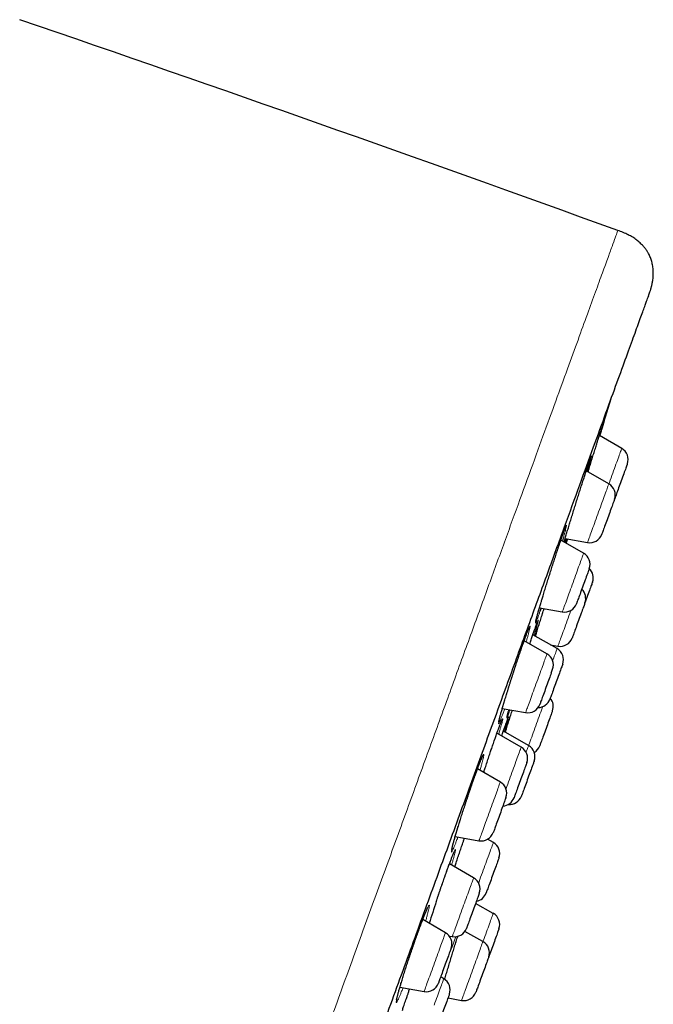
# Model space of a CAD drawing. Header units: millimetres. Extents: x 8 to 971, y 12 to 977.
# Tile 195 of 196: x 655 to 680, y 812 to 851. Entities that reach past the tile are written whole.
import ezdxf

# ---------------------------------------------------------------- set-up
doc = ezdxf.new("R2010")
doc.units = ezdxf.units.MM

msp = doc.modelspace()

# ---------------------------------------------------------------- linework, layer by layer
at = {"color": 7, "linetype": 'Continuous', "lineweight": 30}
for p, q in [((678.301, 834.218), (677.427, 834.722)), ((677.797, 832.834), (676.914, 833.344)), ((678.019, 832.235), (678.021, 832.241)), ((676.809, 830.12), (675.919, 830.634)), ((676.084, 830.69), (676.961, 830.536)), ((675.079, 827.979), (675.973, 827.822)), ((675.145, 827.968), (675.099, 827.835)), ((675.769, 826.384), (674.824, 826.929)), ((675.375, 826.18), (674.482, 826.696)), ((675.513, 826.532), (675.804, 826.48)), ((675.989, 825.78), (675.963, 825.71)), ((675.538, 825.42), (675.595, 825.576)), ((673.627, 824.042), (674.539, 823.882)), ((674.366, 822.53), (673.418, 823.078)), ((674.654, 822.59), (673.671, 823.157)), ((673.55, 821.165), (672.656, 821.681)), ((671.783, 819.031), (672.714, 818.867)), ((673.275, 818.8), (673.053, 818.928)), ((672.505, 817.417), (671.557, 817.964)), ((673.271, 816.027), (672.581, 816.416)), ((671.404, 815.268), (670.513, 815.782)), ((672.869, 814.922), (672.162, 815.32)), ((671.551, 815.139), (671.669, 815.118)), ((671.335, 813.47), (671.214, 813.539)), ((669.618, 813.137), (670.567, 812.97)), ((671.502, 812.721), (672.032, 812.622))]:
    msp.add_line(p, q, dxfattribs=at)
at = {"color": 252, "linetype": 'Continuous', "lineweight": 0}
for p, q in [((672.899, 821.541), (672.91, 821.575)), ((671.563, 815.119), (671.569, 815.136)), ((671.809, 815.116), (671.648, 814.675))]:
    msp.add_line(p, q, dxfattribs=at)
at = {"color": 7, "linetype": 'Continuous', "lineweight": 30, "flags": 128}
for points in [[(677.442, 834.713), (677.605, 835.241), (677.89, 836.17)], [(678.521, 833.614), (678.52, 833.61), (678.516, 833.6), (678.509, 833.582), (678.5, 833.558), (678.489, 833.526), (678.475, 833.489), (678.459, 833.445), (678.441, 833.396), (678.422, 833.342), (678.401, 833.283), (678.378, 833.221), (678.354, 833.156), (678.329, 833.088), (678.304, 833.019), (678.279, 832.948), (678.253, 832.878), (678.227, 832.807), (678.202, 832.739), (678.178, 832.672), (678.155, 832.608), (678.132, 832.547), (678.112, 832.49), (678.093, 832.438), (678.076, 832.391), (678.061, 832.35), (678.048, 832.315), (678.038, 832.286), (678.03, 832.264), (678.024, 832.25), (678.021, 832.242), (678.021, 832.241)], [(678.006, 832.2), (677.998, 832.176), (677.986, 832.146), (677.973, 832.109), (677.957, 832.066), (677.94, 832.017), (677.92, 831.964), (677.899, 831.905), (677.876, 831.844), (677.853, 831.778), (677.828, 831.711), (677.803, 831.642), (677.777, 831.571), (677.752, 831.501), (677.726, 831.43), (677.701, 831.361), (677.677, 831.294), (677.653, 831.23), (677.631, 831.169), (677.61, 831.112), (677.591, 831.059), (677.574, 831.012), (677.558, 830.97), (677.545, 830.934), (677.535, 830.905), (677.527, 830.882), (677.521, 830.867), (677.518, 830.859), (677.517, 830.857)], [(677.029, 829.516), (677.029, 829.514), (677.025, 829.505), (677.019, 829.488), (677.011, 829.465), (677, 829.435)], [(677, 829.435), (676.987, 829.398), (676.971, 829.356), (676.954, 829.308), (676.934, 829.255), (676.913, 829.197), (676.891, 829.135), (676.867, 829.071), (676.843, 829.003), (676.818, 828.934), (676.792, 828.864), (676.766, 828.793), (676.741, 828.723), (676.715, 828.654), (676.691, 828.586), (676.667, 828.522), (676.645, 828.46), (676.624, 828.403), (676.605, 828.35), (676.587, 828.302), (676.572, 828.259), (676.559, 828.223), (676.548, 828.193), (676.539, 828.17), (676.534, 828.154), (676.53, 828.145), (676.53, 828.143)], [(677.156, 828.987), (677.155, 828.983), (677.151, 828.972), (677.144, 828.954), (677.135, 828.929), (677.124, 828.898), (677.11, 828.86), (677.094, 828.816), (677.076, 828.767), (677.056, 828.712), (677.035, 828.654), (677.012, 828.591), (676.988, 828.526), (676.964, 828.458), (676.938, 828.388), (676.913, 828.318), (676.887, 828.247), (676.861, 828.177), (676.86, 828.175)], [(676.854, 828.157), (676.847, 828.137), (676.837, 828.111), (676.825, 828.078), (676.811, 828.039), (676.795, 827.994), (676.776, 827.943), (676.756, 827.888), (676.734, 827.829), (676.711, 827.766), (676.687, 827.7), (676.663, 827.631), (676.637, 827.562), (676.612, 827.491), (676.586, 827.42), (676.56, 827.351), (676.535, 827.282), (676.511, 827.216), (676.488, 827.153), (676.467, 827.093), (676.446, 827.037), (676.428, 826.986), (676.411, 826.941), (676.397, 826.901), (676.385, 826.868), (676.375, 826.841), (676.368, 826.821), (676.363, 826.808), (676.361, 826.802), (676.361, 826.802)], [(675.963, 825.71), (675.951, 825.676), (675.936, 825.635), (675.919, 825.589), (675.901, 825.537), (675.88, 825.481), (675.858, 825.421), (675.835, 825.357), (675.811, 825.291), (675.786, 825.222), (675.76, 825.152), (675.735, 825.081), (675.709, 825.011), (675.684, 824.941), (675.659, 824.873), (675.635, 824.808), (675.612, 824.745), (675.591, 824.686), (675.571, 824.631), (675.553, 824.582), (675.536, 824.537), (675.522, 824.499), (675.511, 824.467), (675.502, 824.441), (675.495, 824.423), (675.491, 824.411), (675.489, 824.407), (675.489, 824.407)], [(675.538, 825.42), (675.521, 825.372), (675.502, 825.32), (675.481, 825.262), (675.459, 825.201), (675.435, 825.137), (675.411, 825.07), (675.386, 825), (675.36, 824.93), (675.335, 824.86), (675.309, 824.789), (675.284, 824.72), (675.259, 824.652), (675.235, 824.587), (675.213, 824.526), (675.192, 824.468), (675.172, 824.414), (675.155, 824.366), (675.139, 824.323), (675.126, 824.286), (675.115, 824.256), (675.106, 824.232), (675.1, 824.215), (675.096, 824.205), (675.096, 824.203)], [(675.588, 823.947), (675.583, 823.934), (675.575, 823.913), (675.566, 823.886), (675.553, 823.853), (675.539, 823.813), (675.522, 823.767), (675.504, 823.716), (675.483, 823.66), (675.461, 823.6), (675.438, 823.537), (675.414, 823.471), (675.389, 823.402), (675.364, 823.332), (675.338, 823.262), (675.313, 823.191), (675.287, 823.121), (675.262, 823.053), (675.238, 822.987), (675.215, 822.924), (675.194, 822.865), (675.174, 822.81), (675.155, 822.76), (675.139, 822.715), (675.125, 822.676), (675.113, 822.643), (675.104, 822.617), (675.097, 822.598), (675.092, 822.586), (675.09, 822.581), (675.09, 822.581)], [(675.59, 823.953), (675.59, 823.953), (675.588, 823.947)], [(674.53, 821.772), (674.513, 821.725), (674.494, 821.672), (674.473, 821.615), (674.451, 821.554), (674.427, 821.49), (674.403, 821.423), (674.378, 821.354), (674.352, 821.284), (674.327, 821.213), (674.301, 821.143), (674.276, 821.073), (674.251, 821.006), (674.227, 820.941), (674.205, 820.879), (674.184, 820.82), (674.164, 820.767), (674.146, 820.718), (674.131, 820.675), (674.117, 820.638), (674.106, 820.607), (674.097, 820.583), (674.091, 820.566), (674.087, 820.556), (674.086, 820.553)], [(674.853, 821.929), (674.842, 821.897), (674.828, 821.86), (674.812, 821.816), (674.794, 821.767), (674.774, 821.712), (674.753, 821.654), (674.73, 821.592), (674.707, 821.526), (674.682, 821.458), (674.657, 821.389), (674.631, 821.318), (674.605, 821.248), (674.58, 821.178), (674.555, 821.109), (674.53, 821.042), (674.507, 820.978), (674.485, 820.917), (674.464, 820.861), (674.445, 820.809), (674.428, 820.762), (674.413, 820.721), (674.401, 820.686), (674.39, 820.657), (674.383, 820.636), (674.377, 820.621), (674.374, 820.614), (674.374, 820.613)], [(674.586, 821.926), (674.586, 821.925), (674.583, 821.917), (674.577, 821.901), (674.569, 821.879), (674.558, 821.85), (674.545, 821.814), (674.53, 821.772)], [(674.874, 821.986), (674.873, 821.982), (674.869, 821.971), (674.862, 821.954), (674.853, 821.929)], [(673.679, 820.31), (673.658, 820.253), (673.636, 820.192), (673.612, 820.128), (673.588, 820.061), (673.563, 819.992), (673.537, 819.922), (673.512, 819.851), (673.486, 819.781), (673.461, 819.711), (673.436, 819.644), (673.412, 819.578), (673.39, 819.516), (673.369, 819.458), (673.349, 819.404), (673.331, 819.355), (673.315, 819.312), (673.302, 819.274), (673.29, 819.243), (673.281, 819.219), (673.275, 819.201), (673.271, 819.191), (673.27, 819.188)], [(673.77, 820.561), (673.769, 820.56), (673.767, 820.552), (673.761, 820.537), (673.753, 820.515), (673.743, 820.486), (673.73, 820.451), (673.715, 820.409), (673.698, 820.362), (673.679, 820.31)], [(673.438, 818.042), (673.421, 817.995), (673.402, 817.942), (673.381, 817.885), (673.359, 817.824), (673.336, 817.76), (673.311, 817.693), (673.286, 817.624), (673.261, 817.553), (673.235, 817.483), (673.209, 817.412), (673.184, 817.343), (673.159, 817.275), (673.136, 817.21), (673.113, 817.148), (673.092, 817.09), (673.073, 817.037), (673.055, 816.988), (673.039, 816.945), (673.026, 816.908), (673.014, 816.877), (673.006, 816.853), (672.999, 816.836), (672.996, 816.826), (672.995, 816.823)], [(673.495, 818.196), (673.494, 818.195), (673.491, 818.186), (673.485, 818.171), (673.477, 818.149), (673.467, 818.119), (673.454, 818.084), (673.438, 818.042)], [(672.725, 816.813), (672.724, 816.81), (672.72, 816.8), (672.714, 816.783), (672.706, 816.759), (672.694, 816.729), (672.681, 816.692), (672.665, 816.649), (672.648, 816.601), (672.628, 816.547)], [(672.628, 816.547), (672.607, 816.489), (672.585, 816.427), (672.561, 816.362), (672.536, 816.295), (672.511, 816.225), (672.486, 816.155), (672.46, 816.084), (672.434, 816.014), (672.409, 815.945), (672.385, 815.878), (672.361, 815.814), (672.339, 815.752), (672.318, 815.695), (672.299, 815.642), (672.282, 815.595), (672.266, 815.553), (672.253, 815.517), (672.243, 815.488), (672.235, 815.465), (672.229, 815.45), (672.226, 815.441), (672.225, 815.44)], [(673.495, 815.421), (673.495, 815.42), (673.492, 815.412), (673.487, 815.398), (673.479, 815.377), (673.469, 815.348), (673.456, 815.313), (673.441, 815.272), (673.424, 815.226), (673.406, 815.174), (673.385, 815.117), (673.363, 815.057), (673.34, 814.993), (673.315, 814.926), (673.29, 814.857), (673.265, 814.787), (673.239, 814.717), (673.213, 814.646), (673.188, 814.577), (673.163, 814.509), (673.14, 814.443), (673.117, 814.381), (673.096, 814.322), (673.093, 814.316)], [(671.624, 814.664), (671.623, 814.663), (671.621, 814.656), (671.615, 814.642), (671.608, 814.62), (671.597, 814.592), (671.585, 814.557), (671.57, 814.516), (671.553, 814.47), (671.534, 814.418), (671.514, 814.362), (671.492, 814.301)], [(671.492, 814.301), (671.468, 814.237), (671.444, 814.17), (671.419, 814.102), (671.393, 814.032), (671.368, 813.961), (671.342, 813.891), (671.317, 813.821), (671.292, 813.753), (671.268, 813.688), (671.246, 813.625), (671.224, 813.566), (671.204, 813.512), (671.186, 813.463), (671.17, 813.419), (671.157, 813.381), (671.145, 813.349), (671.136, 813.324), (671.129, 813.306), (671.125, 813.295), (671.124, 813.291), (671.124, 813.291)], [(673.093, 814.316), (673.092, 814.313), (673.088, 814.303), (673.082, 814.285), (673.073, 814.261), (673.062, 814.23), (673.049, 814.193), (673.033, 814.15), (673.015, 814.101), (672.995, 814.047), (672.974, 813.989), (672.952, 813.927), (672.928, 813.862), (672.903, 813.794), (672.878, 813.725), (672.853, 813.655), (672.827, 813.584), (672.801, 813.514), (672.776, 813.445), (672.752, 813.378), (672.728, 813.314), (672.706, 813.253), (672.685, 813.196), (672.666, 813.143), (672.649, 813.096), (672.634, 813.054), (672.621, 813.019), (672.611, 812.99), (672.602, 812.967), (672.597, 812.952), (672.594, 812.944), (672.593, 812.943)], [(671.449, 812.575), (671.427, 812.515), (671.404, 812.452), (671.38, 812.386), (671.355, 812.318), (671.329, 812.248), (671.304, 812.177), (671.278, 812.107), (671.253, 812.037), (671.228, 811.968), (671.204, 811.902), (671.181, 811.839), (671.159, 811.78), (671.139, 811.725), (671.121, 811.674), (671.104, 811.629), (671.09, 811.59), (671.078, 811.557), (671.068, 811.53), (671.061, 811.511), (671.057, 811.498), (671.055, 811.493), (671.055, 811.493)], [(671.554, 812.866), (671.554, 812.865), (671.552, 812.86), (671.548, 812.847), (671.54, 812.827), (671.531, 812.8), (671.518, 812.767), (671.504, 812.727), (671.487, 812.682), (671.469, 812.631), (671.449, 812.575)]]:
    msp.add_lwpolyline(points, dxfattribs=at)
at = {"color": 252, "linetype": 'Continuous', "lineweight": 0, "flags": 128}
for points in [[(677.797, 832.834), (677.817, 832.888), (677.85, 832.979), (677.883, 833.07), (677.916, 833.161), (677.949, 833.252), (677.982, 833.342), (678.014, 833.429), (678.045, 833.515), (678.075, 833.598), (678.104, 833.677), (678.132, 833.752), (678.158, 833.824), (678.182, 833.89), (678.204, 833.951), (678.224, 834.007), (678.242, 834.057), (678.258, 834.1), (678.272, 834.137), (678.283, 834.167), (678.291, 834.191), (678.297, 834.207), (678.3, 834.216), (678.301, 834.218)], [(676.961, 830.536), (676.961, 830.536), (676.963, 830.542), (676.968, 830.555), (676.975, 830.575), (676.985, 830.602), (676.997, 830.636), (677.012, 830.677), (677.029, 830.724), (677.049, 830.777), (677.07, 830.836), (677.093, 830.9), (677.119, 830.969), (677.145, 831.043), (677.174, 831.121), (677.203, 831.202), (677.234, 831.286), (677.266, 831.373), (677.298, 831.462), (677.331, 831.552), (677.364, 831.644), (677.397, 831.735), (677.43, 831.826), (677.463, 831.916), (677.495, 832.005), (677.527, 832.091), (677.558, 832.176), (677.587, 832.257), (677.615, 832.334), (677.642, 832.407), (677.667, 832.476), (677.69, 832.54), (677.711, 832.598), (677.731, 832.651), (677.747, 832.697), (677.762, 832.737), (677.774, 832.77), (677.784, 832.797), (677.791, 832.816), (677.795, 832.829), (677.797, 832.834), (677.797, 832.834)], [(675.973, 827.822), (675.974, 827.824), (675.977, 827.834), (675.984, 827.851), (675.992, 827.875), (676.003, 827.905), (676.017, 827.943), (676.033, 827.987), (676.051, 828.037), (676.072, 828.094), (676.094, 828.155), (676.119, 828.222), (676.145, 828.294), (676.172, 828.37), (676.201, 828.449), (676.232, 828.532), (676.263, 828.618), (676.295, 828.706), (676.328, 828.796), (676.361, 828.887), (676.394, 828.978), (676.427, 829.069), (676.46, 829.16), (676.493, 829.249), (676.525, 829.337), (676.556, 829.422), (676.586, 829.505), (676.614, 829.584), (676.642, 829.659), (676.668, 829.73), (676.692, 829.796), (676.714, 829.857), (676.734, 829.913), (676.752, 829.962), (676.768, 830.005), (676.781, 830.042), (676.792, 830.071), (676.8, 830.094), (676.806, 830.11), (676.809, 830.118), (676.809, 830.12)], [(675.804, 826.48), (675.804, 826.48), (675.806, 826.485), (675.81, 826.497), (675.817, 826.516), (675.826, 826.542), (675.838, 826.575), (675.853, 826.615), (675.87, 826.661), (675.889, 826.713), (675.91, 826.771), (675.933, 826.834), (675.958, 826.902), (675.984, 826.975), (676.012, 827.053), (676.042, 827.133), (676.072, 827.217), (676.104, 827.304), (676.136, 827.392), (676.169, 827.483), (676.202, 827.574), (676.235, 827.665), (676.268, 827.756), (676.301, 827.846), (676.315, 827.884)], [(674.539, 823.882), (674.539, 823.882), (674.541, 823.888), (674.546, 823.902), (674.554, 823.922), (674.564, 823.95), (674.576, 823.984), (674.591, 824.025), (674.608, 824.073), (674.628, 824.126), (674.649, 824.186), (674.673, 824.25), (674.698, 824.319), (674.725, 824.393), (674.754, 824.471), (674.783, 824.553), (674.814, 824.638), (674.846, 824.725), (674.878, 824.814), (674.911, 824.904), (674.944, 824.995), (674.977, 825.086), (675.01, 825.177), (675.043, 825.267), (675.076, 825.356), (675.107, 825.443), (675.138, 825.527), (675.167, 825.607), (675.195, 825.684), (675.222, 825.757), (675.247, 825.826), (675.27, 825.889), (675.291, 825.947), (675.31, 825.999), (675.326, 826.045), (675.341, 826.085), (675.353, 826.118), (675.362, 826.144), (675.369, 826.163), (675.374, 826.175), (675.375, 826.18), (675.375, 826.18)], [(675.597, 825.912), (675.613, 825.956), (675.638, 826.024), (675.661, 826.088), (675.683, 826.147), (675.702, 826.199), (675.719, 826.246), (675.733, 826.286), (675.745, 826.32), (675.755, 826.346), (675.762, 826.366), (675.767, 826.378), (675.769, 826.384), (675.769, 826.384)], [(674.654, 822.59), (674.666, 822.622), (674.691, 822.692), (674.718, 822.765), (674.746, 822.843), (674.776, 822.924), (674.806, 823.009), (674.838, 823.095), (674.87, 823.184), (674.903, 823.274), (674.936, 823.366), (674.97, 823.457), (675.003, 823.548), (675.036, 823.638), (675.068, 823.727), (675.099, 823.814), (675.13, 823.898), (675.16, 823.979), (675.188, 824.056), (675.209, 824.116)], [(674.559, 822.329), (674.579, 822.383), (674.597, 822.433), (674.612, 822.475), (674.626, 822.512), (674.636, 822.541), (674.645, 822.564), (674.65, 822.58), (674.653, 822.588), (674.654, 822.59)], [(673.772, 820.897), (673.776, 820.908), (673.807, 820.993), (673.838, 821.08), (673.871, 821.169), (673.904, 821.259), (673.937, 821.35), (673.97, 821.442), (674.003, 821.533), (674.036, 821.623), (674.068, 821.711), (674.1, 821.798), (674.13, 821.881), (674.159, 821.962), (674.187, 822.039), (674.214, 822.112), (674.239, 822.18), (674.262, 822.243), (674.283, 822.301), (674.302, 822.352), (674.318, 822.398), (674.333, 822.437), (674.344, 822.47), (674.354, 822.496), (674.361, 822.514), (674.365, 822.526), (674.366, 822.53), (674.366, 822.53)], [(672.714, 818.867), (672.715, 818.87), (672.718, 818.88), (672.725, 818.897), (672.733, 818.921), (672.745, 818.953), (672.759, 818.99), (672.775, 819.035), (672.793, 819.086), (672.814, 819.142), (672.836, 819.204), (672.861, 819.271), (672.887, 819.343), (672.915, 819.42), (672.944, 819.499), (672.974, 819.583), (673.005, 819.669), (673.038, 819.757), (673.07, 819.846), (673.103, 819.937), (673.137, 820.029), (673.17, 820.12), (673.203, 820.21), (673.235, 820.3), (673.267, 820.387), (673.298, 820.473), (673.328, 820.555), (673.357, 820.634), (673.384, 820.709), (673.41, 820.779), (673.434, 820.845), (673.456, 820.906), (673.476, 820.961), (673.494, 821.01), (673.509, 821.052), (673.522, 821.089), (673.533, 821.118), (673.541, 821.14), (673.547, 821.155), (673.55, 821.164), (673.55, 821.165)], [(672.698, 817.216), (672.715, 817.262), (672.747, 817.35), (672.779, 817.439), (672.812, 817.529), (672.845, 817.62), (672.878, 817.712), (672.912, 817.803), (672.944, 817.893), (672.977, 817.981), (673.008, 818.067), (673.038, 818.151), (673.068, 818.232), (673.096, 818.309), (673.122, 818.382), (673.147, 818.45), (673.17, 818.513), (673.191, 818.57), (673.21, 818.622), (673.227, 818.668), (673.241, 818.707), (673.253, 818.74), (673.262, 818.766), (673.269, 818.784), (673.273, 818.796), (673.275, 818.8), (673.275, 818.8)], [(671.669, 815.118), (671.669, 815.119), (671.672, 815.127), (671.677, 815.142), (671.685, 815.164), (671.696, 815.193), (671.709, 815.228), (671.724, 815.271), (671.742, 815.319), (671.762, 815.374), (671.784, 815.434), (671.807, 815.5), (671.833, 815.57), (671.86, 815.645), (671.889, 815.724), (671.919, 815.806), (671.95, 815.891), (671.982, 815.978), (672.014, 816.067), (672.047, 816.158), (672.08, 816.249), (672.113, 816.341), (672.146, 816.431), (672.179, 816.521), (672.211, 816.61), (672.243, 816.696), (672.273, 816.779), (672.302, 816.859), (672.33, 816.935), (672.356, 817.008), (672.381, 817.075), (672.403, 817.138), (672.424, 817.194), (672.443, 817.245), (672.459, 817.29), (672.473, 817.329), (672.485, 817.36), (672.494, 817.385), (672.5, 817.403), (672.504, 817.413), (672.505, 817.417)], [(672.869, 814.922), (672.877, 814.946), (672.911, 815.037), (672.943, 815.127), (672.975, 815.215), (673.007, 815.301), (673.037, 815.385), (673.067, 815.465), (673.094, 815.542), (673.121, 815.614), (673.145, 815.682), (673.168, 815.745), (673.189, 815.802), (673.208, 815.854), (673.224, 815.899), (673.238, 815.937), (673.25, 815.969), (673.259, 815.995), (673.266, 816.013), (673.27, 816.024), (673.271, 816.027)], [(670.567, 812.97), (670.568, 812.97), (670.57, 812.977), (670.575, 812.991), (670.583, 813.012), (670.593, 813.04), (670.606, 813.075), (670.621, 813.116), (670.638, 813.164), (670.658, 813.218), (670.679, 813.278), (670.703, 813.342), (670.728, 813.412), (670.755, 813.486), (670.784, 813.565), (670.814, 813.646), (670.844, 813.731), (670.876, 813.818), (670.909, 813.907), (670.941, 813.998), (670.975, 814.089), (671.008, 814.18), (671.041, 814.271), (671.074, 814.361), (671.106, 814.45), (671.137, 814.536), (671.168, 814.62), (671.197, 814.7), (671.225, 814.777), (671.252, 814.85), (671.276, 814.918), (671.299, 814.981), (671.32, 815.039), (671.339, 815.091), (671.356, 815.136), (671.37, 815.176), (671.382, 815.208), (671.391, 815.234), (671.398, 815.252), (671.402, 815.264), (671.404, 815.268), (671.404, 815.268)], [(672.032, 812.622), (672.032, 812.622), (672.033, 812.627), (672.038, 812.638), (672.044, 812.657), (672.054, 812.683), (672.066, 812.716), (672.08, 812.755), (672.097, 812.801), (672.116, 812.853), (672.137, 812.911), (672.16, 812.974), (672.185, 813.043), (672.211, 813.116), (672.239, 813.193), (672.269, 813.274), (672.299, 813.358), (672.331, 813.444), (672.363, 813.533), (672.396, 813.623), (672.429, 813.714), (672.462, 813.805), (672.495, 813.896), (672.528, 813.987), (672.561, 814.076), (672.593, 814.163), (672.623, 814.248), (672.653, 814.329), (672.682, 814.408), (672.709, 814.482), (672.734, 814.551), (672.757, 814.616), (672.779, 814.676), (672.799, 814.729), (672.816, 814.777), (672.831, 814.818), (672.844, 814.853)], [(672.844, 814.853), (672.854, 814.881), (672.861, 814.901), (672.866, 814.915), (672.869, 814.922), (672.869, 814.922)], [(670.957, 812.433), (670.99, 812.523), (671.023, 812.612), (671.054, 812.7), (671.085, 812.785), (671.115, 812.867), (671.144, 812.946), (671.171, 813.02), (671.196, 813.09), (671.22, 813.156), (671.242, 813.216), (671.262, 813.27), (671.28, 813.319), (671.295, 813.361), (671.308, 813.396), (671.318, 813.425), (671.326, 813.447), (671.332, 813.461), (671.334, 813.469), (671.335, 813.47)]]:
    msp.add_lwpolyline(points, dxfattribs=at)
at = {"color": 7, "linetype": 'Continuous', "lineweight": 30}
for centre, radius, start, end in [((201.203, -473.508), 1400, 70.081968, 71.097779), ((678.051, 833.785), 0.5, 340, 60), ((677.547, 832.401), 0.5, 340, 60), ((690.351, 827.722), 13.132, 159.9251, 160.0623), ((677.048, 831.028), 0.5, 260, 340), ((676.559, 829.687), 0.5, 340, 60), ((676.686, 829.158), 0.5, 340, 46.4241), ((676.39, 828.346), 0.5, 340, 46.4218), ((676.06, 828.314), 0.5, 260, 340), ((675.757, 828.565), 1.17, 339.5709, 340.4939), ((675.891, 826.973), 0.5, 260, 340), ((675.125, 825.747), 0.5, 340, 60), ((675.519, 825.951), 0.5, 340, 60), ((674.626, 824.374), 0.5, 260, 340), ((675.019, 824.578), 0.5, 271.0961, 340), ((675.12, 824.124), 0.5, 340, 40), ((674.404, 822.157), 0.5, 340, 60), ((674.62, 822.752), 0.5, 300.7188, 340), ((674.116, 822.097), 0.5, 340, 60), ((673.3, 820.732), 0.5, 340, 60), ((673.904, 820.784), 0.5, 264.584, 340), ((673.617, 820.724), 0.5, 273.5782, 340), ((672.8, 819.359), 0.5, 260, 340), ((673.025, 818.367), 0.5, 340, 60), ((672.255, 816.984), 0.5, 340, 60), ((672.525, 816.994), 0.5, 280, 340), ((718.133, 800.805), 49.634, 161.5807, 162.6144), ((673.025, 815.592), 0.5, 340, 60.5852), ((671.154, 814.835), 0.5, 340, 60), ((671.755, 815.611), 0.5, 260, 340), ((672.623, 814.487), 0.5, 340, 60.5852), ((670.654, 813.462), 0.5, 260, 340), ((671.085, 813.037), 0.5, 340, 60), ((672.124, 813.114), 0.5, 259.4148, 340)]:
    msp.add_arc(centre, radius, start, end, dxfattribs=at)
at = {"color": 252, "linetype": 'Continuous', "lineweight": 0}
for points, knots in [([(647.515, 758.579), (647.672, 759.011), (647.986, 759.875), (648.523, 761.35), (649.105, 762.949), (649.735, 764.679), (650.392, 766.486), (651.072, 768.354), (651.769, 770.268), (652.497, 772.269), (653.255, 774.352), (654.041, 776.509), (654.851, 778.735), (655.683, 781.021), (656.535, 783.362), (657.403, 785.748), (658.286, 788.174), (659.18, 790.631), (660.083, 793.111), (660.992, 795.607), (661.903, 798.111), (662.815, 800.615), (663.723, 803.111), (664.626, 805.591), (665.52, 808.048), (666.403, 810.474), (667.271, 812.86), (668.123, 815.201), (668.955, 817.487), (669.766, 819.713), (670.551, 821.87), (671.309, 823.953), (672.037, 825.955), (672.734, 827.868), (673.396, 829.689), (674.023, 831.41), (674.611, 833.026), (675.159, 834.532), (675.666, 835.924), (676.129, 837.196), (676.547, 838.346), (676.92, 839.369), (677.245, 840.262), (677.522, 841.023), (677.75, 841.649), (677.928, 842.138), (678.054, 842.486), (678.134, 842.705), (678.144, 842.732), (678.149, 842.745)], [0, 0, 0, 0, 0.022759, 0.045519, 0.068278, 0.091037, 0.113797, 0.134897, 0.155997, 0.177097, 0.198197, 0.219297, 0.240397, 0.261497, 0.282597, 0.303698, 0.324798, 0.345898, 0.366998, 0.388098, 0.409198, 0.430298, 0.451398, 0.472498, 0.493598, 0.514698, 0.535798, 0.556898, 0.577999, 0.599099, 0.620199, 0.641299, 0.662399, 0.683499, 0.704599, 0.725699, 0.746799, 0.767899, 0.788999, 0.8101, 0.8312, 0.8523, 0.8734, 0.8945, 0.9156, 0.9367, 0.9578, 0.9789, 1, 1, 1, 1]), ([(677.609, 835.288), (677.611, 835.295), (677.617, 835.312), (677.619, 835.317), (677.617, 835.307), (677.61, 835.283), (677.607, 835.272)], [0, 0, 0, 0, 0.173278, 0.462758, 0.771961, 1, 1, 1, 1]), ([(677.02, 833.664), (677.023, 833.673), (677.039, 833.72), (677.061, 833.783), (677.086, 833.854), (677.104, 833.902), (677.116, 833.928), (677.12, 833.932), (677.117, 833.911), (677.106, 833.865), (677.088, 833.798), (677.07, 833.735), (677.061, 833.703)], [0, 0, 0, 0, 0.0229194, 0.1330379, 0.2360571, 0.3390779, 0.4491159, 0.5595044, 0.6695436, 0.7795797, 0.8899631, 1, 1, 1, 1]), ([(675.839, 830.396), (675.845, 830.414), (675.871, 830.492), (675.913, 830.616), (675.964, 830.765), (676.008, 830.892), (676.046, 830.997), (676.078, 831.083), (676.104, 831.149), (676.123, 831.194), (676.135, 831.215), (676.14, 831.211), (676.136, 831.183), (676.125, 831.132), (676.107, 831.057), (676.081, 830.96), (676.048, 830.844), (676.022, 830.751), (676.008, 830.705)], [0, 0, 0, 0, 0.019688, 0.085676, 0.151872, 0.217856, 0.279589, 0.341323, 0.40726, 0.473408, 0.539346, 0.605281, 0.671427, 0.737363, 0.803345, 0.869534, 0.935517, 1, 1, 1, 1]), ([(675.014, 827.594), (675.014, 827.593), (675.001, 827.56), (674.98, 827.5), (674.953, 827.434), (674.934, 827.39), (674.923, 827.372), (674.919, 827.377), (674.923, 827.406), (674.935, 827.459), (674.954, 827.535), (674.98, 827.633), (675.013, 827.753), (675.053, 827.891), (675.099, 828.049), (675.136, 828.174), (675.159, 828.249), (675.163, 828.262)], [0, 0, 0, 0, 0.000606, 0.076098, 0.15183, 0.227321, 0.302811, 0.37854, 0.454029, 0.529572, 0.605354, 0.680895, 0.756521, 0.832386, 0.908011, 0.983716, 1, 1, 1, 1]), ([(675.099, 827.835), (675.083, 827.789), (675.052, 827.699), (675.027, 827.629), (675.014, 827.594)], [0, 0, 0, 0, 0.500788, 1, 1, 1, 1]), ([(673.654, 823.858), (673.654, 823.858), (673.638, 823.813), (673.607, 823.729), (673.567, 823.625), (673.533, 823.541), (673.507, 823.482), (673.488, 823.445), (673.477, 823.433), (673.474, 823.445), (673.478, 823.481), (673.49, 823.54), (673.51, 823.622), (673.537, 823.727), (673.571, 823.851), (673.612, 823.995), (673.659, 824.156), (673.712, 824.332), (673.769, 824.521), (673.831, 824.721), (673.895, 824.928), (673.963, 825.142), (674.032, 825.357), (674.102, 825.573), (674.172, 825.786), (674.24, 825.993), (674.307, 826.192), (674.371, 826.38), (674.432, 826.556), (674.487, 826.713), (674.537, 826.85), (674.581, 826.97), (674.621, 827.074), (674.654, 827.158), (674.681, 827.22), (674.701, 827.257), (674.712, 827.271), (674.716, 827.261), (674.712, 827.227), (674.701, 827.169), (674.682, 827.088), (674.655, 826.985), (674.621, 826.861), (674.589, 826.749), (674.567, 826.673), (674.56, 826.65)], [0, 0, 0, 0, 0.000195, 0.024353, 0.048588, 0.072747, 0.096905, 0.12114, 0.145298, 0.169473, 0.193725, 0.2179, 0.242101, 0.266379, 0.290581, 0.314807, 0.339111, 0.363338, 0.387577, 0.411893, 0.436132, 0.460364, 0.484675, 0.508908, 0.53312, 0.55741, 0.581622, 0.605806, 0.630067, 0.654252, 0.676877, 0.699503, 0.723669, 0.747913, 0.77208, 0.796246, 0.820489, 0.844655, 0.868837, 0.893096, 0.917279, 0.941489, 0.965777, 0.989987, 1, 1, 1, 1]), ([(674.901, 827.15), (674.907, 827.168), (674.929, 827.23), (674.945, 827.277), (674.957, 827.309)], [0, 0, 0, 0, 0.3058336, 1, 1, 1, 1]), ([(674.957, 827.309), (674.968, 827.338), (674.989, 827.396), (675.012, 827.454), (675.028, 827.491), (675.036, 827.503), (675.037, 827.49), (675.03, 827.455), (675.014, 827.394), (674.992, 827.313), (674.972, 827.241), (674.962, 827.206)], [0, 0, 0, 0, 0.1110718, 0.222497, 0.3335697, 0.4448037, 0.5563921, 0.6676285, 0.77892, 0.8905674, 1, 1, 1, 1]), ([(673.715, 824.027), (673.712, 824.018), (673.69, 823.956), (673.671, 823.904), (673.654, 823.858)], [0, 0, 0, 0, 0.135645, 1, 1, 1, 1]), ([(673.799, 823.523), (673.804, 823.536), (673.821, 823.583), (673.842, 823.638), (673.862, 823.69), (673.874, 823.716), (673.878, 823.718), (673.874, 823.697), (673.863, 823.651), (673.844, 823.584), (673.825, 823.521), (673.816, 823.49)], [0, 0, 0, 0, 0.049205, 0.1681102, 0.2873935, 0.4062982, 0.5253566, 0.6447972, 0.7638546, 0.8829611, 1, 1, 1, 1]), ([(673.928, 823.989), (673.923, 823.977), (673.905, 823.925), (673.879, 823.853), (673.849, 823.772), (673.826, 823.713), (673.809, 823.675), (673.801, 823.661), (673.8, 823.672), (673.807, 823.707), (673.821, 823.764), (673.843, 823.847), (673.865, 823.925), (673.882, 823.982), (673.887, 823.997)], [0, 0, 0, 0, 0.02864, 0.117485, 0.206329, 0.301203, 0.39638, 0.491253, 0.586122, 0.681296, 0.776168, 0.871087, 0.966307, 1, 1, 1, 1]), ([(673.47, 823.223), (673.486, 823.266), (673.517, 823.351), (673.556, 823.454), (673.589, 823.537), (673.615, 823.596), (673.633, 823.632), (673.643, 823.645), (673.645, 823.632), (673.64, 823.596), (673.626, 823.537), (673.605, 823.454), (673.576, 823.35), (673.54, 823.224), (673.51, 823.119), (673.489, 823.052), (673.485, 823.039)], [0, 0, 0, 0, 0.0753, 0.150841, 0.226141, 0.30155, 0.377201, 0.452611, 0.528061, 0.60375, 0.679201, 0.754713, 0.830467, 0.90598, 0.981551, 1, 1, 1, 1]), ([(673.196, 822.437), (673.209, 822.476), (673.245, 822.583), (673.301, 822.745), (673.362, 822.921), (673.419, 823.083), (673.453, 823.176), (673.47, 823.223)], [0, 0, 0, 0, 0.129155, 0.346599, 0.564166, 0.782431, 1, 1, 1, 1]), ([(671.89, 819.012), (671.882, 818.99), (671.855, 818.915), (671.813, 818.806), (671.766, 818.686), (671.726, 818.588), (671.692, 818.511), (671.666, 818.457), (671.648, 818.428), (671.637, 818.422), (671.634, 818.44), (671.639, 818.483), (671.653, 818.549), (671.673, 818.637), (671.702, 818.747), (671.738, 818.877), (671.78, 819.025), (671.829, 819.19), (671.883, 819.37), (671.942, 819.561), (672.005, 819.763), (672.072, 819.972), (672.141, 820.186), (672.212, 820.401), (672.283, 820.615), (672.354, 820.826), (672.424, 821.031), (672.493, 821.227), (672.556, 821.408), (672.616, 821.571), (672.671, 821.721), (672.722, 821.858), (672.769, 821.979), (672.81, 822.079), (672.844, 822.157), (672.871, 822.212), (672.89, 822.243), (672.901, 822.25), (672.904, 822.233), (672.9, 822.193), (672.887, 822.128), (672.867, 822.041), (672.839, 821.934), (672.803, 821.803), (672.774, 821.7), (672.755, 821.635), (672.752, 821.626)], [0, 0, 0, 0, 0.009767, 0.033332, 0.056823, 0.080313, 0.103878, 0.127368, 0.150874, 0.174455, 0.197961, 0.221493, 0.245101, 0.268633, 0.29219, 0.315821, 0.339378, 0.362946, 0.386591, 0.410158, 0.433722, 0.45736, 0.480924, 0.504465, 0.528084, 0.551626, 0.575141, 0.598732, 0.622247, 0.644247, 0.666248, 0.689746, 0.713319, 0.736818, 0.760315, 0.783888, 0.807386, 0.830899, 0.854488, 0.878002, 0.901542, 0.925158, 0.948699, 0.972261, 0.995898, 1, 1, 1, 1]), ([(671.497, 817.801), (671.516, 817.855), (671.556, 817.964), (671.61, 818.106), (671.658, 818.231), (671.7, 818.335), (671.734, 818.417), (671.762, 818.477), (671.782, 818.513), (671.794, 818.525), (671.798, 818.513), (671.793, 818.477), (671.781, 818.417), (671.761, 818.335), (671.733, 818.231), (671.697, 818.105), (671.666, 817.999), (671.646, 817.93), (671.641, 817.915)], [0, 0, 0, 0, 0.06525, 0.130709, 0.19596, 0.261305, 0.32686, 0.392207, 0.457588, 0.523176, 0.588557, 0.653992, 0.719637, 0.785071, 0.850558, 0.916254, 0.98174, 1, 1, 1, 1]), ([(670.767, 815.636), (670.781, 815.682), (670.815, 815.79), (670.873, 815.973), (670.94, 816.179), (671.01, 816.392), (671.081, 816.606), (671.154, 816.821), (671.226, 817.033), (671.297, 817.24), (671.367, 817.439), (671.434, 817.628), (671.476, 817.743), (671.497, 817.801)], [0, 0, 0, 0, 0.069877, 0.162856, 0.255802, 0.349042, 0.441988, 0.53486, 0.62803, 0.720902, 0.813838, 0.907065, 1, 1, 1, 1]), ([(669.741, 813.115), (669.727, 813.081), (669.694, 812.995), (669.648, 812.878), (669.601, 812.764), (669.56, 812.671), (669.527, 812.601), (669.501, 812.554), (669.483, 812.531), (669.473, 812.532), (669.472, 812.557), (669.478, 812.605), (669.493, 812.677), (669.515, 812.771), (669.546, 812.886), (669.583, 813.021), (669.628, 813.174), (669.678, 813.342), (669.735, 813.525), (669.796, 813.719), (669.861, 813.923), (669.93, 814.132), (670.001, 814.346), (670.074, 814.561), (670.147, 814.774), (670.22, 814.983), (670.29, 815.18), (670.356, 815.365), (670.42, 815.538), (670.482, 815.703), (670.541, 815.855), (670.594, 815.99), (670.641, 816.105), (670.682, 816.199), (670.716, 816.271), (670.742, 816.319), (670.761, 816.344), (670.771, 816.345), (670.773, 816.321), (670.767, 816.274), (670.753, 816.204), (670.731, 816.111), (670.701, 815.997), (670.665, 815.868), (670.636, 815.768), (670.622, 815.719)], [0, 0, 0, 0, 0.015877, 0.039353, 0.062905, 0.086382, 0.109875, 0.133443, 0.156937, 0.180455, 0.20405, 0.227569, 0.251112, 0.274731, 0.298274, 0.32183, 0.34546, 0.369017, 0.392566, 0.416192, 0.439742, 0.463271, 0.486875, 0.510405, 0.533907, 0.557485, 0.580988, 0.602974, 0.624962, 0.648447, 0.672009, 0.695494, 0.718978, 0.742538, 0.766022, 0.789523, 0.813099, 0.8366, 0.860127, 0.88373, 0.907257, 0.930805, 0.95443, 0.977979, 1, 1, 1, 1]), ([(669.871, 812.691), (669.884, 812.728), (669.921, 812.836), (669.964, 812.964), (669.995, 813.051), (670.001, 813.07)], [0, 0, 0, 0, 0.292418, 0.853609, 1, 1, 1, 1])]:
    msp.add_open_spline(points, degree=3, knots=knots, dxfattribs=at)
at = {"color": 7, "linetype": 'Continuous', "lineweight": 30}
for points, knots in [([(679.347, 840.181), (679.357, 840.21), (679.377, 840.263), (679.401, 840.333), (679.419, 840.388), (679.433, 840.432), (679.445, 840.473), (679.457, 840.515), (679.476, 840.585), (679.499, 840.686), (679.522, 840.83), (679.536, 840.993), (679.535, 841.172), (679.517, 841.352), (679.48, 841.527), (679.425, 841.69), (679.361, 841.826), (679.293, 841.94), (679.221, 842.042), (679.131, 842.15), (679.019, 842.263), (678.884, 842.376), (678.727, 842.485), (678.55, 842.583), (678.355, 842.67), (678.218, 842.72), (678.149, 842.745)], [0, 0, 0, 0, 0.028938, 0.051853, 0.068683, 0.081614, 0.09474, 0.108154, 0.121864, 0.161274, 0.20384, 0.256063, 0.312019, 0.368365, 0.423004, 0.475813, 0.527092, 0.560833, 0.598356, 0.641581, 0.690471, 0.744701, 0.803599, 0.866204, 0.931669, 1, 1, 1, 1]), ([(663.785, 797.426), (664.127, 798.366), (664.808, 800.237), (665.823, 803.024), (666.824, 805.775), (667.812, 808.49), (668.787, 811.168), (669.745, 813.799), (670.677, 816.362), (671.577, 818.833), (672.439, 821.201), (673.263, 823.467), (674.05, 825.629), (674.797, 827.679), (675.497, 829.604), (676.144, 831.383), (676.736, 833.008), (677.271, 834.479), (677.751, 835.796), (678.172, 836.954), (678.534, 837.947), (678.831, 838.763), (679.061, 839.396), (679.228, 839.854), (679.319, 840.107), (679.36, 840.212), (679.347, 840.181), (679.347, 840.181)], [0, 0, 0, 0, 0.041967, 0.083572, 0.124995, 0.166417, 0.208019, 0.24998, 0.29195, 0.333557, 0.37498, 0.416401, 0.458001, 0.499961, 0.54193, 0.583537, 0.62496, 0.666381, 0.707982, 0.749941, 0.79191, 0.833517, 0.87494, 0.916361, 0.957962, 0.999921, 1, 1, 1, 1]), ([(676.984, 833.304), (676.997, 833.346), (677.032, 833.459), (677.09, 833.646), (677.156, 833.859), (677.221, 834.066), (677.283, 834.264), (677.342, 834.452), (677.397, 834.626), (677.447, 834.784), (677.491, 834.925), (677.53, 835.046), (677.562, 835.147), (677.587, 835.224), (677.603, 835.271), (677.607, 835.284), (677.609, 835.288)], [0, 0, 0, 0, 0.044918, 0.122087, 0.199501, 0.276669, 0.353818, 0.431217, 0.508365, 0.585445, 0.662774, 0.739857, 0.81685, 0.894092, 0.971084, 1, 1, 1, 1]), ([(677.607, 835.272), (677.606, 835.269), (677.602, 835.254), (677.587, 835.203), (677.562, 835.119), (677.53, 835.013), (677.491, 834.885), (677.461, 834.784), (677.442, 834.723), (677.439, 834.715)], [0, 0, 0, 0, 0.0491423, 0.2341084, 0.4190683, 0.6046153, 0.7895744, 0.974656, 1, 1, 1, 1]), ([(677.606, 835.281), (677.607, 835.283), (677.609, 835.289), (677.61, 835.292), (677.61, 835.291), (677.61, 835.291)], [0, 0, 0, 0, 0.405033, 0.89142, 1, 1, 1, 1]), ([(677.018, 833.658), (677.024, 833.676), (677.037, 833.712), (677.052, 833.758), (677.066, 833.798), (677.078, 833.83), (677.087, 833.855), (677.093, 833.871), (677.097, 833.88), (677.098, 833.883), (677.098, 833.883), (677.098, 833.883)], [0, 0, 0, 0, 0.141784, 0.284591, 0.425767, 0.56451, 0.699268, 0.813183, 0.913441, 0.995578, 1, 1, 1, 1]), ([(676.046, 830.561), (676.046, 830.563), (676.06, 830.609), (676.092, 830.717), (676.142, 830.883), (676.197, 831.066), (676.257, 831.261), (676.319, 831.465), (676.385, 831.675), (676.451, 831.891), (676.519, 832.107), (676.587, 832.323), (676.654, 832.534), (676.719, 832.739), (676.781, 832.935), (676.84, 833.118), (676.895, 833.288), (676.946, 833.441), (676.988, 833.568), (677.01, 833.635), (677.02, 833.664)], [0, 0, 0, 0, 0.0025008, 0.0617968, 0.1212782, 0.1805744, 0.2399304, 0.2994732, 0.3588305, 0.418216, 0.4777929, 0.5371824, 0.5965515, 0.6561141, 0.7154864, 0.7748094, 0.8343172, 0.8936365, 0.9528901, 1, 1, 1, 1]), ([(677.061, 833.703), (677.051, 833.667), (677.03, 833.595), (676.993, 833.467), (676.964, 833.369), (676.95, 833.323)], [0, 0, 0, 0, 0.344428, 0.689959, 1, 1, 1, 1]), ([(675.838, 830.392), (675.847, 830.42), (675.867, 830.478), (675.895, 830.562), (675.923, 830.643), (675.949, 830.719), (675.973, 830.79), (675.996, 830.856), (676.017, 830.916), (676.037, 830.969), (676.054, 831.017), (676.069, 831.057), (676.082, 831.091), (676.092, 831.117), (676.1, 831.135), (676.104, 831.145), (676.106, 831.15), (676.106, 831.149), (676.106, 831.149)], [0, 0, 0, 0, 0.067419, 0.139455, 0.211456, 0.283328, 0.354946, 0.426211, 0.496981, 0.567135, 0.636386, 0.704815, 0.772567, 0.838961, 0.895336, 0.945806, 0.988761, 1, 1, 1, 1]), ([(676.008, 830.705), (676.008, 830.704), (675.999, 830.673), (675.988, 830.636), (675.978, 830.6)], [0, 0, 0, 0, 0.035046, 1, 1, 1, 1]), ([(676.125, 830.683), (676.114, 830.65), (676.097, 830.599), (676.083, 830.557), (676.078, 830.542)], [0, 0, 0, 0, 0.6545942, 1, 1, 1, 1]), ([(676.132, 830.511), (676.135, 830.521), (676.146, 830.556), (676.161, 830.602), (676.175, 830.647), (676.181, 830.665), (676.183, 830.673)], [0, 0, 0, 0, 0.125669, 0.448897, 0.763182, 1, 1, 1, 1]), ([(675.163, 828.262), (675.177, 828.311), (675.21, 828.42), (675.267, 828.604), (675.33, 828.81), (675.396, 829.022), (675.464, 829.237), (675.532, 829.454), (675.601, 829.668), (675.669, 829.878), (675.734, 830.079), (675.792, 830.254), (675.825, 830.354), (675.839, 830.396)], [0, 0, 0, 0, 0.075053, 0.170288, 0.265572, 0.361161, 0.456441, 0.551703, 0.647272, 0.742532, 0.837706, 0.933188, 1, 1, 1, 1]), ([(674.922, 826.873), (674.93, 826.897), (674.956, 826.98), (675.004, 827.134), (675.066, 827.333), (675.132, 827.54), (675.197, 827.746), (675.24, 827.883), (675.261, 827.947)], [0, 0, 0, 0, 0.07954, 0.267733, 0.455323, 0.643037, 0.831357, 1, 1, 1, 1]), ([(674.933, 827.444), (674.933, 827.444), (674.933, 827.444), (674.934, 827.448), (674.936, 827.459), (674.94, 827.476), (674.946, 827.501), (674.954, 827.533), (674.964, 827.572), (674.976, 827.618), (674.991, 827.67), (675.007, 827.73), (675.026, 827.795), (675.046, 827.866), (675.068, 827.942), (675.092, 828.023), (675.117, 828.108), (675.141, 828.189), (675.157, 828.243), (675.164, 828.266)], [0, 0, 0, 0, 0.014539, 0.053174, 0.098729, 0.150687, 0.207745, 0.268376, 0.331122, 0.396261, 0.463099, 0.531163, 0.600101, 0.669621, 0.739475, 0.809441, 0.879252, 0.948747, 1, 1, 1, 1]), ([(674.046, 825.399), (674.046, 825.4), (674.058, 825.437), (674.082, 825.51), (674.117, 825.62), (674.153, 825.728), (674.188, 825.835), (674.223, 825.94), (674.258, 826.045), (674.292, 826.147), (674.326, 826.247), (674.359, 826.344), (674.391, 826.437), (674.422, 826.527), (674.452, 826.612), (674.481, 826.693), (674.508, 826.768), (674.533, 826.838), (674.557, 826.903), (674.579, 826.961), (674.599, 827.015), (674.617, 827.062), (674.633, 827.103), (674.647, 827.137), (674.658, 827.162), (674.666, 827.18), (674.671, 827.19), (674.673, 827.194), (674.673, 827.193), (674.673, 827.193)], [0, 0, 0, 0, 0.000191, 0.041968, 0.083472, 0.124714, 0.166199, 0.207882, 0.249749, 0.291759, 0.333871, 0.376041, 0.418199, 0.460289, 0.502249, 0.544032, 0.585588, 0.626869, 0.667727, 0.708471, 0.749223, 0.789845, 0.830147, 0.869839, 0.908456, 0.940686, 0.96951, 0.994275, 1, 1, 1, 1]), ([(674.962, 827.206), (674.961, 827.205), (674.951, 827.17), (674.925, 827.079), (674.895, 826.978), (674.875, 826.913), (674.871, 826.902)], [0, 0, 0, 0, 0.007516, 0.456984, 0.907861, 1, 1, 1, 1]), ([(674.899, 827.144), (674.906, 827.164), (674.92, 827.205), (674.938, 827.256), (674.949, 827.284), (674.953, 827.297)], [0, 0, 0, 0, 0.356474, 0.712026, 1, 1, 1, 1]), ([(674.953, 827.297), (674.956, 827.305), (674.964, 827.328), (674.976, 827.36), (674.989, 827.392), (674.998, 827.416), (675.005, 827.432), (675.008, 827.44), (675.01, 827.444), (675.009, 827.443), (675.009, 827.443)], [0, 0, 0, 0, 0.095852, 0.272904, 0.448394, 0.620401, 0.764996, 0.892319, 0.998082, 1, 1, 1, 1]), ([(674.702, 826.568), (674.706, 826.578), (674.73, 826.652), (674.772, 826.777), (674.827, 826.938), (674.87, 827.063), (674.893, 827.127), (674.901, 827.15)], [0, 0, 0, 0, 0.0432472, 0.3123509, 0.5805818, 0.8489913, 1, 1, 1, 1]), ([(673.489, 823.519), (673.489, 823.519), (673.489, 823.518), (673.489, 823.522), (673.491, 823.531), (673.494, 823.547), (673.499, 823.57), (673.506, 823.601), (673.515, 823.639), (673.527, 823.684), (673.541, 823.736), (673.556, 823.794), (673.574, 823.858), (673.594, 823.928), (673.615, 824.002), (673.638, 824.081), (673.662, 824.163), (673.687, 824.249), (673.714, 824.34), (673.743, 824.434), (673.773, 824.533), (673.804, 824.635), (673.837, 824.739), (673.87, 824.846), (673.904, 824.955), (673.939, 825.066), (673.974, 825.177), (674.01, 825.288), (674.034, 825.363), (674.046, 825.399)], [0, 0, 0, 0, 0.003917, 0.025384, 0.050709, 0.07989, 0.112513, 0.147904, 0.185337, 0.224197, 0.264001, 0.304392, 0.345108, 0.385935, 0.426682, 0.467223, 0.507484, 0.547366, 0.5876, 0.628191, 0.669097, 0.710271, 0.751638, 0.793145, 0.834715, 0.876268, 0.917732, 0.959051, 1, 1, 1, 1]), ([(673.743, 823.115), (673.763, 823.176), (673.804, 823.304), (673.87, 823.508), (673.94, 823.722), (673.99, 823.878), (674.017, 823.961), (674.021, 823.973)], [0, 0, 0, 0, 0.219075, 0.46545, 0.712618, 0.958995, 1, 1, 1, 1]), ([(673.813, 823.726), (673.813, 823.725), (673.813, 823.725), (673.814, 823.731), (673.816, 823.742), (673.821, 823.761), (673.827, 823.786), (673.836, 823.819), (673.847, 823.859), (673.86, 823.905), (673.873, 823.951), (673.883, 823.984), (673.887, 823.997)], [0, 0, 0, 0, 0.0378867, 0.1140051, 0.2043253, 0.3074344, 0.4203929, 0.5396538, 0.6623735, 0.7881931, 0.9166168, 1, 1, 1, 1]), ([(673.467, 823.213), (673.471, 823.224), (673.483, 823.258), (673.502, 823.309), (673.523, 823.365), (673.542, 823.415), (673.559, 823.46), (673.574, 823.497), (673.587, 823.527), (673.596, 823.549), (673.603, 823.563), (673.606, 823.571), (673.607, 823.572), (673.607, 823.573)], [0, 0, 0, 0, 0.05712, 0.164629, 0.272283, 0.380015, 0.487397, 0.593836, 0.698406, 0.789103, 0.872187, 0.94504, 1, 1, 1, 1]), ([(673.607, 822.968), (673.618, 822.999), (673.648, 823.088), (673.692, 823.217), (673.739, 823.353), (673.775, 823.456), (673.793, 823.505), (673.799, 823.523)], [0, 0, 0, 0, 0.130508, 0.3725438, 0.6147476, 0.8577209, 1, 1, 1, 1]), ([(673.816, 823.49), (673.816, 823.489), (673.806, 823.458), (673.782, 823.377), (673.746, 823.261), (673.719, 823.173), (673.707, 823.136)], [0, 0, 0, 0, 0.007493, 0.372539, 0.737802, 1, 1, 1, 1]), ([(673.797, 823.516), (673.802, 823.529), (673.809, 823.549), (673.82, 823.579), (673.831, 823.608), (673.841, 823.634), (673.848, 823.653), (673.852, 823.664), (673.855, 823.669), (673.854, 823.669), (673.854, 823.668)], [0, 0, 0, 0, 0.14111, 0.233714, 0.404258, 0.572779, 0.719396, 0.851263, 0.961943, 1, 1, 1, 1]), ([(673.195, 822.434), (673.205, 822.465), (673.227, 822.53), (673.26, 822.626), (673.294, 822.724), (673.326, 822.817), (673.358, 822.907), (673.388, 822.992), (673.416, 823.072), (673.443, 823.146), (673.459, 823.191), (673.467, 823.213)], [0, 0, 0, 0, 0.102079, 0.215996, 0.330066, 0.444071, 0.557797, 0.671104, 0.783821, 0.895821, 1, 1, 1, 1]), ([(671.651, 818.521), (671.651, 818.521), (671.651, 818.521), (671.652, 818.528), (671.654, 818.541), (671.658, 818.561), (671.664, 818.588), (671.672, 818.623), (671.682, 818.665), (671.694, 818.713), (671.709, 818.768), (671.725, 818.828), (671.743, 818.894), (671.763, 818.965), (671.785, 819.041), (671.809, 819.122), (671.835, 819.208), (671.862, 819.298), (671.891, 819.393), (671.921, 819.491), (671.952, 819.592), (671.985, 819.696), (672.018, 819.802), (672.052, 819.91), (672.087, 820.018), (672.122, 820.127), (672.158, 820.236), (672.194, 820.346), (672.23, 820.455), (672.267, 820.565), (672.303, 820.674), (672.34, 820.783), (672.376, 820.89), (672.413, 820.996), (672.448, 821.099), (672.483, 821.199), (672.518, 821.297), (672.551, 821.39), (672.583, 821.48), (672.614, 821.565), (672.643, 821.646), (672.671, 821.721), (672.698, 821.792), (672.723, 821.858), (672.747, 821.919), (672.769, 821.975), (672.789, 822.024), (672.807, 822.066), (672.822, 822.102), (672.834, 822.129), (672.843, 822.148), (672.849, 822.159), (672.852, 822.165), (672.852, 822.164), (672.852, 822.164)], [0, 0, 0, 0, 0.008069, 0.020459, 0.034729, 0.050755, 0.068251, 0.086856, 0.106219, 0.126055, 0.146151, 0.166352, 0.186532, 0.206583, 0.226857, 0.247363, 0.268064, 0.288924, 0.309906, 0.330972, 0.352083, 0.373196, 0.394274, 0.415285, 0.436205, 0.457017, 0.477696, 0.498246, 0.518923, 0.539704, 0.560576, 0.581527, 0.602532, 0.62357, 0.644612, 0.665623, 0.686581, 0.707462, 0.728247, 0.748919, 0.769413, 0.789875, 0.810407, 0.830985, 0.851567, 0.87209, 0.892479, 0.912633, 0.932408, 0.951588, 0.96761, 0.98206, 0.99465, 1, 1, 1, 1]), ([(672.91, 821.575), (672.926, 821.624), (672.965, 821.744), (673.028, 821.937), (673.099, 822.149), (673.155, 822.317), (673.187, 822.41), (673.196, 822.437)], [0, 0, 0, 0, 0.1666281, 0.4117086, 0.6560027, 0.9001188, 1, 1, 1, 1]), ([(672.899, 821.541), (672.901, 821.547), (672.905, 821.559), (672.908, 821.57), (672.91, 821.575)], [0, 0, 0, 0, 0.556263, 1, 1, 1, 1]), ([(671.766, 817.843), (671.784, 817.898), (671.826, 818.024), (671.892, 818.222), (671.964, 818.434), (672.034, 818.64), (672.095, 818.819), (672.131, 818.924), (672.146, 818.967)], [0, 0, 0, 0, 0.140328, 0.324162, 0.507408, 0.690552, 0.874277, 1, 1, 1, 1]), ([(671.494, 817.792), (671.499, 817.807), (671.515, 817.85), (671.539, 817.917), (671.568, 817.993), (671.595, 818.064), (671.62, 818.131), (671.644, 818.192), (671.666, 818.248), (671.686, 818.298), (671.704, 818.342), (671.719, 818.378), (671.732, 818.406), (671.741, 818.426), (671.747, 818.438), (671.75, 818.444), (671.75, 818.444), (671.75, 818.444)], [0, 0, 0, 0, 0.040753, 0.117898, 0.195285, 0.27301, 0.350988, 0.429066, 0.506989, 0.584478, 0.661141, 0.736443, 0.809599, 0.871085, 0.926582, 0.974799, 1, 1, 1, 1]), ([(671.042, 816.488), (671.054, 816.524), (671.078, 816.596), (671.115, 816.706), (671.152, 816.816), (671.189, 816.925), (671.227, 817.035), (671.264, 817.143), (671.301, 817.249), (671.337, 817.353), (671.373, 817.454), (671.408, 817.553), (671.441, 817.647), (671.47, 817.727), (671.487, 817.774), (671.494, 817.792)], [0, 0, 0, 0, 0.077436, 0.155746, 0.234588, 0.313873, 0.393485, 0.473335, 0.553274, 0.63315, 0.712828, 0.792223, 0.871229, 0.949784, 1, 1, 1, 1]), ([(669.489, 812.639), (669.489, 812.639), (669.489, 812.638), (669.49, 812.642), (669.491, 812.651), (669.494, 812.667), (669.498, 812.69), (669.505, 812.72), (669.514, 812.758), (669.525, 812.802), (669.538, 812.853), (669.553, 812.91), (669.571, 812.973), (669.59, 813.042), (669.612, 813.117), (669.636, 813.197), (669.661, 813.282), (669.688, 813.371), (669.716, 813.464), (669.746, 813.56), (669.778, 813.659), (669.81, 813.761), (669.843, 813.864), (669.877, 813.969), (669.912, 814.075), (669.947, 814.183), (669.983, 814.292), (670.02, 814.402), (670.058, 814.512), (670.096, 814.623), (670.133, 814.733), (670.171, 814.842), (670.209, 814.95), (670.246, 815.056), (670.283, 815.159), (670.319, 815.26), (670.354, 815.357), (670.388, 815.45), (670.422, 815.54), (670.454, 815.626), (670.485, 815.708), (670.515, 815.787), (670.544, 815.86), (670.571, 815.929), (670.596, 815.992), (670.62, 816.049), (670.641, 816.101), (670.661, 816.145), (670.677, 816.182), (670.691, 816.211), (670.701, 816.232), (670.708, 816.245), (670.712, 816.252), (670.712, 816.253), (670.712, 816.253)], [0, 0, 0, 0, 0.001764, 0.013401, 0.026799, 0.041926, 0.058571, 0.076406, 0.095075, 0.11427, 0.133713, 0.153555, 0.173797, 0.194353, 0.215153, 0.236136, 0.257249, 0.278443, 0.299669, 0.320882, 0.342043, 0.363123, 0.384106, 0.404964, 0.425682, 0.446526, 0.467483, 0.488534, 0.509671, 0.530871, 0.552109, 0.57336, 0.594587, 0.615769, 0.636882, 0.657909, 0.678834, 0.699598, 0.720322, 0.74114, 0.762039, 0.782993, 0.803974, 0.824933, 0.845818, 0.866572, 0.887126, 0.907382, 0.927212, 0.946433, 0.962491, 0.977442, 0.990783, 1, 1, 1, 1]), ([(671.372, 813.442), (671.373, 813.444), (671.393, 813.513), (671.435, 813.657), (671.499, 813.871), (671.564, 814.089), (671.63, 814.307), (671.695, 814.522), (671.759, 814.732), (671.822, 814.932), (671.863, 815.065), (671.883, 815.127), (671.883, 815.129)], [0, 0, 0, 0, 0.003968, 0.12763, 0.251396, 0.375556, 0.499319, 0.623035, 0.747145, 0.870864, 0.994406, 1, 1, 1, 1]), ([(669.871, 812.691), (669.88, 812.717), (669.902, 812.781), (669.936, 812.881), (669.971, 812.981), (669.992, 813.043), (670.001, 813.07)], [0, 0, 0, 0, 0.209994, 0.499503, 0.790342, 1, 1, 1, 1]), ([(669.714, 812.224), (669.731, 812.275), (669.771, 812.394), (669.823, 812.551), (669.859, 812.657), (669.871, 812.691)], [0, 0, 0, 0, 0.330337, 0.783719, 1, 1, 1, 1])]:
    msp.add_open_spline(points, degree=3, knots=knots, dxfattribs=at)

doc.saveas('drawing.dxf')
